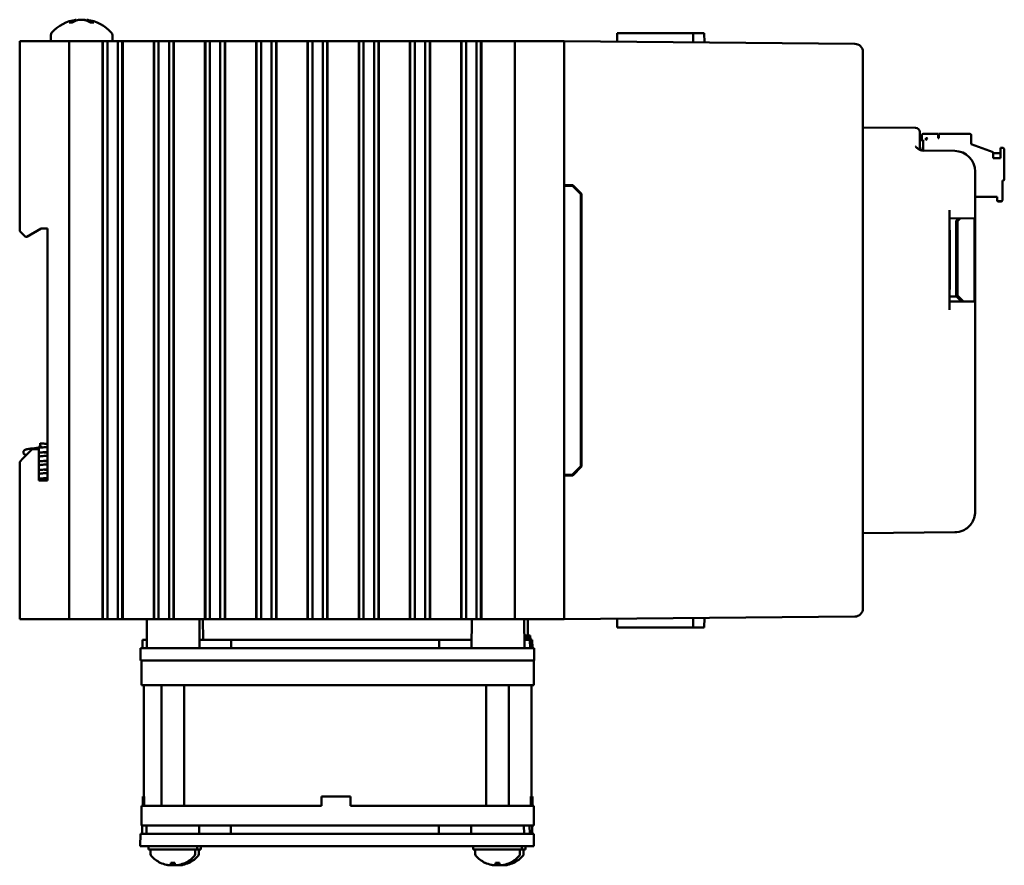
# Model space of a CAD drawing. Header units: inches. Extents: x 1.3 to 23.8, y 0.4 to 18.6.
# Tile 5 of 24: x 1.3 to 7.3, y 6.8 to 12. Entities that reach past the tile are written whole.
import ezdxf

# ---------------------------------------------------------------- set-up
doc = ezdxf.new("R2010")
doc.units = ezdxf.units.IN
doc.header["$LTSCALE"] = 0.8
doc.header["$MEASUREMENT"] = 0
doc.layers.add('Visible (ANSI)', color=7, linetype='Continuous', lineweight=50)

msp = doc.modelspace()

# ---------------------------------------------------------------- linework, layer by layer
at = {"layer": 'Visible (ANSI)'}
for p, q in [((1.6118, 11.952), (1.5937, 11.952)), ((1.6361, 11.9681), (1.6365, 11.9632)), ((1.6997, 11.9681), (1.6992, 11.9625)), ((1.74, 11.952), (1.721, 11.952)), ((4.9138, 11.8872), (4.9133, 11.8344)), ((4.9138, 11.8872), (5.0132, 11.8872)), ((5.1621, 11.8872), (5.0132, 11.8872)), ((5.1621, 11.8872), (5.3741, 11.8872)), ((5.3741, 11.8872), (5.4423, 11.8872)), ((5.3741, 11.8872), (5.3746, 11.8303)), ((5.4423, 11.8872), (5.4428, 11.8297)), ((1.2929, 11.8372), (1.3129, 11.8372)), ((1.2929, 11.8372), (1.2929, 10.6882)), ((1.5729, 11.8372), (1.3129, 11.8372)), ((1.4814, 11.8752), (1.4814, 11.8372)), ((1.5729, 11.8372), (1.5929, 11.8372)), ((1.5929, 8.3372), (1.5929, 11.8372)), ((1.6129, 11.8372), (1.5929, 11.8372)), ((1.6129, 11.8372), (1.7906, 11.8372)), ((1.7948, 11.8372), (1.7906, 11.8372)), ((1.7959, 11.8372), (1.7948, 11.8372)), ((1.7948, 8.3372), (1.7948, 11.8372)), ((1.7971, 11.8372), (1.7959, 11.8372)), ((1.7959, 8.3372), (1.7959, 11.8372)), ((1.8124, 11.8372), (1.7971, 11.8372)), ((1.7971, 8.3372), (1.7971, 11.8372)), ((1.8124, 11.8372), (1.8245, 11.8372)), ((1.8245, 11.8372), (1.8413, 11.8372)), ((1.8245, 11.8372), (1.8245, 8.3372)), ((1.8413, 11.8372), (1.8552, 11.8372)), ((1.8544, 11.8752), (1.8544, 11.8372)), ((1.8568, 11.8372), (1.8552, 11.8372)), ((1.8568, 11.8372), (1.8707, 11.8372)), ((1.8707, 11.8372), (1.8875, 11.8372)), ((1.8875, 11.8372), (1.8996, 11.8372)), ((1.8875, 8.3372), (1.8875, 11.8372)), ((1.9149, 11.8372), (1.8996, 11.8372)), ((1.916, 11.8372), (1.9149, 11.8372)), ((1.9149, 8.3372), (1.9149, 11.8372)), ((1.9172, 11.8372), (1.916, 11.8372)), ((1.916, 8.3372), (1.916, 11.8372)), ((1.9213, 11.8372), (1.9172, 11.8372)), ((1.9172, 8.3372), (1.9172, 11.8372)), ((1.9213, 11.8372), (2.1012, 11.8372)), ((2.1053, 11.8372), (2.1012, 11.8372)), ((2.1065, 11.8372), (2.1053, 11.8372)), ((2.1053, 8.3372), (2.1053, 11.8372)), ((2.1076, 11.8372), (2.1065, 11.8372)), ((2.1065, 8.3372), (2.1065, 11.8372)), ((2.1229, 11.8372), (2.1076, 11.8372)), ((2.1076, 8.3372), (2.1076, 11.8372)), ((2.1229, 11.8372), (2.135, 11.8372)), ((2.135, 11.8372), (2.1518, 11.8372)), ((2.135, 11.8372), (2.135, 8.3372)), ((2.1518, 11.8372), (2.1657, 11.8372)), ((2.1673, 11.8372), (2.1657, 11.8372)), ((2.1673, 11.8372), (2.1812, 11.8372)), ((2.1812, 11.8372), (2.1981, 11.8372)), ((2.1981, 11.8372), (2.2101, 11.8372)), ((2.1981, 8.3372), (2.1981, 11.8372)), ((2.2254, 11.8372), (2.2101, 11.8372)), ((2.2266, 11.8372), (2.2254, 11.8372)), ((2.2254, 8.3372), (2.2254, 11.8372)), ((2.2277, 11.8372), (2.2266, 11.8372)), ((2.2266, 8.3372), (2.2266, 11.8372)), ((2.2319, 11.8372), (2.2277, 11.8372)), ((2.2277, 8.3372), (2.2277, 11.8372)), ((2.2319, 11.8372), (2.4117, 11.8372)), ((2.4159, 11.8372), (2.4117, 11.8372)), ((2.4171, 11.8372), (2.4159, 11.8372)), ((2.4159, 8.3372), (2.4159, 11.8372)), ((2.4182, 11.8372), (2.4171, 11.8372)), ((2.4171, 8.3372), (2.4171, 11.8372)), ((2.4335, 11.8372), (2.4182, 11.8372)), ((2.4182, 8.3372), (2.4182, 11.8372)), ((2.4335, 11.8372), (2.4456, 11.8372)), ((2.4456, 11.8372), (2.4624, 11.8372)), ((2.4456, 11.8372), (2.4456, 8.3372)), ((2.4624, 11.8372), (2.4763, 11.8372)), ((2.4779, 11.8372), (2.4763, 11.8372)), ((2.4779, 11.8372), (2.4918, 11.8372)), ((2.4918, 11.8372), (2.5086, 11.8372)), ((2.5086, 11.8372), (2.5207, 11.8372)), ((2.5086, 8.3372), (2.5086, 11.8372)), ((2.536, 11.8372), (2.5207, 11.8372)), ((2.5371, 11.8372), (2.536, 11.8372)), ((2.536, 8.3372), (2.536, 11.8372)), ((2.5383, 11.8372), (2.5371, 11.8372)), ((2.5371, 8.3372), (2.5371, 11.8372)), ((2.5424, 11.8372), (2.5383, 11.8372)), ((2.5383, 8.3372), (2.5383, 11.8372)), ((2.5424, 11.8372), (2.7223, 11.8372)), ((2.7265, 11.8372), (2.7223, 11.8372)), ((2.7276, 11.8372), (2.7265, 11.8372)), ((2.7265, 8.3372), (2.7265, 11.8372)), ((2.7288, 11.8372), (2.7276, 11.8372)), ((2.7276, 8.3372), (2.7276, 11.8372)), ((2.744, 11.8372), (2.7288, 11.8372)), ((2.7288, 8.3372), (2.7288, 11.8372)), ((2.744, 11.8372), (2.7561, 11.8372)), ((2.7561, 11.8372), (2.773, 11.8372)), ((2.7561, 11.8372), (2.7561, 8.3372)), ((2.773, 11.8372), (2.7868, 11.8372)), ((2.7884, 11.8372), (2.7868, 11.8372)), ((2.7884, 11.8372), (2.8023, 11.8372)), ((2.8023, 11.8372), (2.8192, 11.8372)), ((2.8192, 11.8372), (2.8312, 11.8372)), ((2.8192, 8.3372), (2.8192, 11.8372)), ((2.8465, 11.8372), (2.8312, 11.8372)), ((2.8477, 11.8372), (2.8465, 11.8372)), ((2.8465, 8.3372), (2.8465, 11.8372)), ((2.8488, 11.8372), (2.8477, 11.8372)), ((2.8477, 8.3372), (2.8477, 11.8372)), ((2.853, 11.8372), (2.8488, 11.8372)), ((2.8488, 8.3372), (2.8488, 11.8372)), ((2.853, 11.8372), (3.0329, 11.8372)), ((3.037, 11.8372), (3.0329, 11.8372)), ((3.0382, 11.8372), (3.037, 11.8372)), ((3.037, 8.3372), (3.037, 11.8372)), ((3.0393, 11.8372), (3.0382, 11.8372)), ((3.0382, 8.3372), (3.0382, 11.8372)), ((3.0546, 11.8372), (3.0393, 11.8372)), ((3.0393, 8.3372), (3.0393, 11.8372)), ((3.0546, 11.8372), (3.0667, 11.8372)), ((3.0667, 11.8372), (3.0835, 11.8372)), ((3.0667, 11.8372), (3.0667, 8.3372)), ((3.0835, 11.8372), (3.0974, 11.8372)), ((3.099, 11.8372), (3.0974, 11.8372)), ((3.099, 11.8372), (3.1129, 11.8372)), ((3.1129, 11.8372), (3.1297, 11.8372)), ((3.1297, 11.8372), (3.1418, 11.8372)), ((3.1297, 8.3372), (3.1297, 11.8372)), ((3.1571, 11.8372), (3.1418, 11.8372)), ((3.1582, 11.8372), (3.1571, 11.8372)), ((3.1571, 8.3372), (3.1571, 11.8372)), ((3.1594, 11.8372), (3.1582, 11.8372)), ((3.1582, 8.3372), (3.1582, 11.8372)), ((3.1635, 11.8372), (3.1594, 11.8372)), ((3.1594, 8.3372), (3.1594, 11.8372)), ((3.1635, 11.8372), (3.3434, 11.8372)), ((3.3476, 11.8372), (3.3434, 11.8372)), ((3.3487, 11.8372), (3.3476, 11.8372)), ((3.3476, 8.3372), (3.3476, 11.8372)), ((3.3499, 11.8372), (3.3487, 11.8372)), ((3.3487, 8.3372), (3.3487, 11.8372)), ((3.3652, 11.8372), (3.3499, 11.8372)), ((3.3499, 8.3372), (3.3499, 11.8372)), ((3.3652, 11.8372), (3.3772, 11.8372)), ((3.3772, 11.8372), (3.3941, 11.8372)), ((3.3772, 11.8372), (3.3772, 8.3372)), ((3.3941, 11.8372), (3.4079, 11.8372)), ((3.4096, 11.8372), (3.4079, 11.8372)), ((3.4096, 11.8372), (3.4234, 11.8372)), ((3.4234, 11.8372), (3.4403, 11.8372)), ((3.4403, 11.8372), (3.4523, 11.8372)), ((3.4403, 8.3372), (3.4403, 11.8372)), ((3.4676, 11.8372), (3.4523, 11.8372)), ((3.4688, 11.8372), (3.4676, 11.8372)), ((3.4676, 8.3372), (3.4676, 11.8372)), ((3.4699, 11.8372), (3.4688, 11.8372)), ((3.4688, 8.3372), (3.4688, 11.8372)), ((3.4741, 11.8372), (3.4699, 11.8372)), ((3.4699, 8.3372), (3.4699, 11.8372)), ((3.4741, 11.8372), (3.654, 11.8372)), ((3.6581, 11.8372), (3.654, 11.8372)), ((3.6593, 11.8372), (3.6581, 11.8372)), ((3.6581, 8.3372), (3.6581, 11.8372)), ((3.6604, 11.8372), (3.6593, 11.8372)), ((3.6593, 8.3372), (3.6593, 11.8372)), ((3.6757, 11.8372), (3.6604, 11.8372)), ((3.6604, 8.3372), (3.6604, 11.8372)), ((3.6757, 11.8372), (3.6878, 11.8372)), ((3.6878, 11.8372), (3.7046, 11.8372)), ((3.6878, 11.8372), (3.6878, 8.3372)), ((3.7046, 11.8372), (3.7185, 11.8372)), ((3.7201, 11.8372), (3.7185, 11.8372)), ((3.7201, 11.8372), (3.734, 11.8372)), ((3.734, 11.8372), (3.7508, 11.8372)), ((3.7508, 11.8372), (3.7629, 11.8372)), ((3.7508, 8.3372), (3.7508, 11.8372)), ((3.7782, 11.8372), (3.7629, 11.8372)), ((3.7793, 11.8372), (3.7782, 11.8372)), ((3.7782, 8.3372), (3.7782, 11.8372)), ((3.7805, 11.8372), (3.7793, 11.8372)), ((3.7793, 8.3372), (3.7793, 11.8372)), ((3.7846, 11.8372), (3.7805, 11.8372)), ((3.7805, 8.3372), (3.7805, 11.8372)), ((3.7846, 11.8372), (3.9645, 11.8372)), ((3.9687, 11.8372), (3.9645, 11.8372)), ((3.9698, 11.8372), (3.9687, 11.8372)), ((3.9687, 8.3372), (3.9687, 11.8372)), ((3.971, 11.8372), (3.9698, 11.8372)), ((3.9698, 8.3372), (3.9698, 11.8372)), ((3.9863, 11.8372), (3.971, 11.8372)), ((3.971, 8.3372), (3.971, 11.8372)), ((3.9863, 11.8372), (3.9983, 11.8372)), ((3.9983, 11.8372), (4.0152, 11.8372)), ((3.9983, 11.8372), (3.9983, 8.3372)), ((4.0152, 11.8372), (4.0291, 11.8372)), ((4.0307, 11.8372), (4.0291, 11.8372)), ((4.0307, 11.8372), (4.0445, 11.8372)), ((4.0445, 11.8372), (4.0614, 11.8372)), ((4.0614, 8.3372), (4.0614, 11.8372)), ((4.0614, 11.8372), (4.0735, 11.8372)), ((4.0887, 11.8372), (4.0735, 11.8372)), ((4.0899, 11.8372), (4.0887, 11.8372)), ((4.0887, 8.3372), (4.0887, 11.8372)), ((4.091, 11.8372), (4.0899, 11.8372)), ((4.0899, 8.3372), (4.0899, 11.8372)), ((4.0952, 11.8372), (4.091, 11.8372)), ((4.091, 8.3372), (4.091, 11.8372)), ((4.0952, 11.8372), (4.2179, 11.8372)), ((4.2929, 11.8372), (4.2179, 11.8372)), ((4.2929, 11.8372), (4.3129, 11.8372)), ((4.2929, 11.8372), (4.2929, 8.3372)), ((4.5729, 11.8372), (4.3129, 11.8372)), ((4.5729, 11.8372), (4.5929, 11.8372)), ((6.3544, 11.8218), (4.5929, 11.8372)), ((4.5929, 8.3372), (4.5929, 11.8372)), ((6.4039, 11.7718), (6.4039, 11.7714)), ((6.4039, 8.403), (6.4039, 11.7714)), ((6.7231, 11.3129), (6.4039, 11.3157)), ((6.7479, 11.2879), (6.7479, 11.2629)), ((6.7479, 11.1998), (6.7479, 11.2629)), ((6.7479, 11.2382), (6.7683, 11.2382)), ((6.7605, 11.2658), (6.7605, 11.2382)), ((6.7683, 11.1752), (6.7683, 11.2382)), ((6.8589, 11.2776), (6.7723, 11.2776)), ((6.7841, 11.25), (6.7959, 11.25)), ((6.7841, 11.2382), (6.7959, 11.25)), ((6.7841, 11.2382), (6.7841, 11.25)), ((6.7841, 11.25), (6.7958, 11.25)), ((6.7958, 11.2499), (6.7841, 11.2499)), ((6.7841, 11.2498), (6.7957, 11.2498)), ((6.7957, 11.2498), (6.7841, 11.2498)), ((6.7841, 11.2497), (6.7956, 11.2497)), ((6.7841, 11.2496), (6.7955, 11.2496)), ((6.7955, 11.2496), (6.7841, 11.2496)), ((6.7955, 11.2496), (6.7841, 11.2496)), ((6.7841, 11.2496), (6.7955, 11.2496)), ((6.7954, 11.2495), (6.7841, 11.2495)), ((6.7841, 11.2494), (6.7953, 11.2494)), ((6.7953, 11.2494), (6.7841, 11.2494)), ((6.7841, 11.2493), (6.7952, 11.2493)), ((6.7951, 11.2493), (6.7841, 11.2493)), ((6.7841, 11.2492), (6.7951, 11.2492)), ((6.8589, 11.25), (6.8589, 11.2776)), ((6.8628, 11.25), (6.8589, 11.25)), ((7.0518, 11.2776), (6.8628, 11.2776)), ((6.8628, 11.2776), (6.8628, 11.25)), ((7.0597, 11.2146), (7.0597, 11.2697)), ((6.96, 11.1732), (6.7662, 11.1749)), ((7.0597, 11.2146), (7.1935, 11.1659)), ((7.1935, 11.1295), (7.1935, 11.1659)), ((7.2368, 11.1594), (7.1935, 11.1594)), ((7.2526, 11.191), (7.2368, 11.191)), ((7.2368, 11.191), (7.2368, 11.1295)), ((7.2605, 11.002), (7.2605, 11.1831)), ((7.2368, 11.1295), (7.1935, 11.1295)), ((7.0839, 10.8152), (7.0839, 11.0482)), ((7.2486, 10.876), (7.2486, 10.9941)), ((7.2486, 10.9941), (7.2526, 10.9941)), ((7.2486, 10.9937), (7.2526, 10.9937)), ((7.2526, 10.9937), (7.2486, 10.9937)), ((7.2526, 10.9933), (7.2486, 10.9933)), ((7.2605, 11.002), (7.2605, 11.0016)), ((7.2605, 11.0016), (7.2605, 11.0012)), ((4.5929, 10.9672), (4.645, 10.9667)), ((4.5929, 10.9622), (4.6429, 10.9617)), ((4.6429, 10.9617), (4.6929, 10.9113)), ((4.645, 10.9667), (4.6979, 10.9133)), ((4.6929, 9.263), (4.6929, 10.9113)), ((4.6979, 10.9133), (4.6979, 9.261)), ((7.0839, 10.8957), (7.2171, 10.8957)), ((7.0839, 10.8953), (7.2171, 10.8953)), ((7.2171, 10.8953), (7.0839, 10.8953)), ((7.2171, 10.8949), (7.0839, 10.8949)), ((7.2171, 10.8957), (7.2171, 10.876)), ((7.2171, 10.876), (7.2171, 10.8756)), ((7.2171, 10.8756), (7.2171, 10.8752)), ((7.225, 10.8681), (7.2408, 10.8681)), ((7.225, 10.8677), (7.2408, 10.8677)), ((7.2408, 10.8677), (7.225, 10.8677)), ((7.2408, 10.8673), (7.225, 10.8673)), ((7.2486, 10.876), (7.2486, 10.8756)), ((7.2486, 10.8756), (7.2486, 10.8752)), ((6.9289, 10.2116), (6.9289, 10.8139)), ((7.0839, 10.8152), (7.0839, 10.7652)), ((6.9289, 10.7639), (7.0839, 10.7652)), ((6.9692, 10.7501), (6.9835, 10.7643)), ((6.9692, 10.7501), (6.9835, 10.7643)), ((6.9692, 10.3467), (6.9692, 10.7501)), ((6.9938, 10.7644), (6.9765, 10.7471)), ((6.9765, 10.7471), (6.9765, 10.2967)), ((7.0788, 10.7652), (7.0788, 10.2603)), ((7.0839, 10.7652), (7.0839, 10.2602)), ((1.3129, 10.6682), (1.2929, 10.6882)), ((1.3363, 10.6532), (1.4229, 10.7032)), ((1.4229, 10.7032), (1.4609, 10.7032)), ((1.4609, 10.7032), (1.4609, 9.1762)), ((6.9289, 10.6927), (6.9297, 10.6927)), ((6.9297, 10.6365), (6.9297, 10.6927)), ((1.3129, 10.6682), (1.3279, 10.6532)), ((1.3279, 10.6532), (1.3363, 10.6532)), ((6.9297, 10.514), (6.9297, 10.6365)), ((6.9289, 10.514), (6.9297, 10.514)), ((6.9289, 10.514), (6.9297, 10.514)), ((6.9297, 10.5128), (6.9289, 10.5128)), ((6.9297, 10.514), (6.9297, 10.514)), ((6.9297, 10.514), (6.9297, 10.5128)), ((6.9297, 10.3892), (6.9297, 10.5128)), ((6.9297, 10.3329), (6.9297, 10.3892)), ((6.9289, 10.3329), (6.9297, 10.3329)), ((6.9297, 10.3329), (6.9297, 10.3329)), ((6.9765, 10.3467), (6.9692, 10.3467)), ((6.9765, 10.3467), (6.9692, 10.3467)), ((6.9692, 10.329), (6.9692, 10.3467)), ((6.9692, 10.329), (6.9692, 10.3113)), ((6.9714, 10.2916), (6.9289, 10.2916)), ((6.9692, 10.3113), (6.9692, 10.2916)), ((7.002, 10.2609), (6.9714, 10.2916)), ((6.9765, 10.2967), (7.0124, 10.2608)), ((6.9765, 10.2967), (7.0124, 10.2608)), ((6.9765, 10.2967), (6.9765, 10.2967)), ((7.0839, 10.2602), (6.9289, 10.2616)), ((7.0839, 10.2602), (7.0839, 10.2102)), ((7.0839, 8.9885), (7.0839, 10.2102)), ((1.4129, 9.3872), (1.4229, 9.3872)), ((1.4129, 9.3872), (1.4129, 9.3772)), ((1.4129, 9.3772), (1.4229, 9.3772)), ((1.4179, 9.3872), (1.4179, 9.4022)), ((1.4179, 9.3759), (1.4179, 9.3772)), ((1.4229, 9.3872), (1.4229, 9.3772)), ((1.2929, 9.2902), (1.3129, 9.3102)), ((1.3689, 9.3662), (1.3129, 9.3102)), ((1.4089, 9.3662), (1.3689, 9.3662)), ((1.4089, 9.1762), (1.4089, 9.3662)), ((1.2929, 9.2902), (1.2929, 8.3372)), ((4.6929, 9.263), (4.6429, 9.2126)), ((4.6979, 9.261), (4.645, 9.2076)), ((4.5929, 9.2122), (4.6429, 9.2126)), ((4.645, 9.2076), (4.5929, 9.2072)), ((1.4609, 9.1762), (1.4089, 9.1762)), ((6.4039, 8.8587), (6.96, 8.8635)), ((6.4039, 8.403), (6.4039, 8.4025)), ((1.3129, 8.3372), (1.2929, 8.3372)), ((1.5729, 8.3372), (1.3129, 8.3372)), ((1.5929, 8.3372), (1.5729, 8.3372)), ((1.5929, 8.3372), (1.6129, 8.3372)), ((1.7906, 8.3372), (1.6129, 8.3372)), ((1.7906, 8.3372), (1.7948, 8.3372)), ((1.7959, 8.3372), (1.7948, 8.3372)), ((1.7971, 8.3372), (1.7959, 8.3372)), ((1.8124, 8.3372), (1.7971, 8.3372)), ((1.8245, 8.3372), (1.8124, 8.3372)), ((1.8413, 8.3372), (1.8245, 8.3372)), ((1.8552, 8.3372), (1.8413, 8.3372)), ((1.8552, 8.3372), (1.8568, 8.3372)), ((1.8707, 8.3372), (1.8568, 8.3372)), ((1.8875, 8.3372), (1.8707, 8.3372)), ((1.8996, 8.3372), (1.8875, 8.3372)), ((1.9149, 8.3372), (1.8996, 8.3372)), ((1.916, 8.3372), (1.9149, 8.3372)), ((1.9172, 8.3372), (1.916, 8.3372)), ((1.9172, 8.3372), (1.9213, 8.3372)), ((2.1012, 8.3372), (1.9213, 8.3372)), ((2.0644, 8.3372), (2.0629, 8.1622)), ((2.1012, 8.3372), (2.1053, 8.3372)), ((2.1065, 8.3372), (2.1053, 8.3372)), ((2.1076, 8.3372), (2.1065, 8.3372)), ((2.1229, 8.3372), (2.1076, 8.3372)), ((2.135, 8.3372), (2.1229, 8.3372)), ((2.1518, 8.3372), (2.135, 8.3372)), ((2.1657, 8.3372), (2.1518, 8.3372)), ((2.1657, 8.3372), (2.1673, 8.3372)), ((2.1812, 8.3372), (2.1673, 8.3372)), ((2.1981, 8.3372), (2.1812, 8.3372)), ((2.2101, 8.3372), (2.1981, 8.3372)), ((2.2254, 8.3372), (2.2101, 8.3372)), ((2.2266, 8.3372), (2.2254, 8.3372)), ((2.2277, 8.3372), (2.2266, 8.3372)), ((2.2277, 8.3372), (2.2319, 8.3372)), ((2.4117, 8.3372), (2.2319, 8.3372)), ((2.3817, 8.3372), (2.3832, 8.1622)), ((2.4036, 8.3372), (2.4047, 8.2122)), ((2.4117, 8.3372), (2.4159, 8.3372)), ((2.4171, 8.3372), (2.4159, 8.3372)), ((2.4182, 8.3372), (2.4171, 8.3372)), ((2.4335, 8.3372), (2.4182, 8.3372)), ((2.4456, 8.3372), (2.4335, 8.3372)), ((2.4624, 8.3372), (2.4456, 8.3372)), ((2.4763, 8.3372), (2.4624, 8.3372)), ((2.4763, 8.3372), (2.4779, 8.3372)), ((2.4918, 8.3372), (2.4779, 8.3372)), ((2.5086, 8.3372), (2.4918, 8.3372)), ((2.5207, 8.3372), (2.5086, 8.3372)), ((2.536, 8.3372), (2.5207, 8.3372)), ((2.5371, 8.3372), (2.536, 8.3372)), ((2.5383, 8.3372), (2.5371, 8.3372)), ((2.5383, 8.3372), (2.5424, 8.3372)), ((2.7223, 8.3372), (2.5424, 8.3372)), ((2.7223, 8.3372), (2.7265, 8.3372)), ((2.7276, 8.3372), (2.7265, 8.3372)), ((2.7288, 8.3372), (2.7276, 8.3372)), ((2.744, 8.3372), (2.7288, 8.3372)), ((2.7561, 8.3372), (2.744, 8.3372)), ((2.773, 8.3372), (2.7561, 8.3372)), ((2.7868, 8.3372), (2.773, 8.3372)), ((2.7868, 8.3372), (2.7884, 8.3372)), ((2.8023, 8.3372), (2.7884, 8.3372)), ((2.8192, 8.3372), (2.8023, 8.3372)), ((2.8312, 8.3372), (2.8192, 8.3372)), ((2.8465, 8.3372), (2.8312, 8.3372)), ((2.8477, 8.3372), (2.8465, 8.3372)), ((2.8488, 8.3372), (2.8477, 8.3372)), ((2.8488, 8.3372), (2.853, 8.3372)), ((3.0329, 8.3372), (2.853, 8.3372)), ((3.0329, 8.3372), (3.037, 8.3372)), ((3.0382, 8.3372), (3.037, 8.3372)), ((3.0393, 8.3372), (3.0382, 8.3372)), ((3.0546, 8.3372), (3.0393, 8.3372)), ((3.0667, 8.3372), (3.0546, 8.3372)), ((3.0835, 8.3372), (3.0667, 8.3372)), ((3.0974, 8.3372), (3.0835, 8.3372)), ((3.0974, 8.3372), (3.099, 8.3372)), ((3.1129, 8.3372), (3.099, 8.3372)), ((3.1297, 8.3372), (3.1129, 8.3372)), ((3.1418, 8.3372), (3.1297, 8.3372)), ((3.1571, 8.3372), (3.1418, 8.3372)), ((3.1582, 8.3372), (3.1571, 8.3372)), ((3.1594, 8.3372), (3.1582, 8.3372)), ((3.1594, 8.3372), (3.1635, 8.3372)), ((3.3434, 8.3372), (3.1635, 8.3372)), ((3.3434, 8.3372), (3.3476, 8.3372)), ((3.3487, 8.3372), (3.3476, 8.3372)), ((3.3499, 8.3372), (3.3487, 8.3372)), ((3.3652, 8.3372), (3.3499, 8.3372)), ((3.3772, 8.3372), (3.3652, 8.3372)), ((3.3941, 8.3372), (3.3772, 8.3372)), ((3.4079, 8.3372), (3.3941, 8.3372)), ((3.4079, 8.3372), (3.4096, 8.3372)), ((3.4234, 8.3372), (3.4096, 8.3372)), ((3.4403, 8.3372), (3.4234, 8.3372)), ((3.4523, 8.3372), (3.4403, 8.3372)), ((3.4676, 8.3372), (3.4523, 8.3372)), ((3.4688, 8.3372), (3.4676, 8.3372)), ((3.4699, 8.3372), (3.4688, 8.3372)), ((3.4699, 8.3372), (3.4741, 8.3372)), ((3.654, 8.3372), (3.4741, 8.3372)), ((3.654, 8.3372), (3.6581, 8.3372)), ((3.6593, 8.3372), (3.6581, 8.3372)), ((3.6604, 8.3372), (3.6593, 8.3372)), ((3.6757, 8.3372), (3.6604, 8.3372)), ((3.6878, 8.3372), (3.6757, 8.3372)), ((3.7046, 8.3372), (3.6878, 8.3372)), ((3.7185, 8.3372), (3.7046, 8.3372)), ((3.7185, 8.3372), (3.7201, 8.3372)), ((3.734, 8.3372), (3.7201, 8.3372)), ((3.7508, 8.3372), (3.734, 8.3372)), ((3.7629, 8.3372), (3.7508, 8.3372)), ((3.7782, 8.3372), (3.7629, 8.3372)), ((3.7793, 8.3372), (3.7782, 8.3372)), ((3.7805, 8.3372), (3.7793, 8.3372)), ((3.7805, 8.3372), (3.7846, 8.3372)), ((3.9645, 8.3372), (3.7846, 8.3372)), ((3.9645, 8.3372), (3.9687, 8.3372)), ((3.9698, 8.3372), (3.9687, 8.3372)), ((3.971, 8.3372), (3.9698, 8.3372)), ((3.9863, 8.3372), (3.971, 8.3372)), ((3.9983, 8.3372), (3.9863, 8.3372)), ((4.0152, 8.3372), (3.9983, 8.3372)), ((4.0291, 8.3372), (4.0152, 8.3372)), ((4.0291, 8.3372), (4.0307, 8.3372)), ((4.0445, 8.3372), (4.0307, 8.3372)), ((4.0328, 8.3372), (4.0313, 8.1622)), ((4.0614, 8.3372), (4.0445, 8.3372)), ((4.0735, 8.3372), (4.0614, 8.3372)), ((4.0887, 8.3372), (4.0735, 8.3372)), ((4.0899, 8.3372), (4.0887, 8.3372)), ((4.091, 8.3372), (4.0899, 8.3372)), ((4.091, 8.3372), (4.0952, 8.3372)), ((4.1663, 8.3372), (4.0952, 8.3372)), ((4.1663, 8.3372), (4.2166, 8.3372)), ((4.2179, 8.3372), (4.2166, 8.3372)), ((4.2179, 8.3372), (4.2929, 8.3372)), ((4.3129, 8.3372), (4.2929, 8.3372)), ((4.5729, 8.3372), (4.3129, 8.3372)), ((4.3501, 8.3372), (4.3516, 8.1622)), ((4.372, 8.3372), (4.3729, 8.2372)), ((4.5929, 8.3372), (4.5729, 8.3372)), ((4.5929, 8.3372), (6.3544, 8.3525)), ((4.9138, 8.2872), (4.9133, 8.3399)), ((5.3741, 8.2872), (5.3746, 8.344)), ((5.4423, 8.2872), (5.4428, 8.3446)), ((4.3535, 8.2372), (4.3509, 8.2372)), ((4.362, 8.2372), (4.3535, 8.2372)), ((4.3535, 8.2122), (4.3535, 8.2372)), ((4.3619, 8.2122), (4.362, 8.2372)), ((4.3731, 8.2372), (4.362, 8.2372)), ((4.384, 8.2372), (4.3731, 8.2372)), ((4.3732, 8.2122), (4.3731, 8.2372)), ((4.3842, 8.2372), (4.384, 8.2372)), ((4.3842, 8.2122), (4.384, 8.2372)), ((4.3845, 8.2372), (4.3842, 8.2372)), ((4.3844, 8.2122), (4.3842, 8.2372)), ((4.385, 8.2372), (4.3845, 8.2372)), ((4.3847, 8.2122), (4.3845, 8.2372)), ((4.3852, 8.2122), (4.385, 8.2372)), ((4.3851, 8.2372), (4.385, 8.2372)), ((4.3856, 8.2372), (4.3851, 8.2372)), ((4.3854, 8.2122), (4.3851, 8.2372)), ((4.3859, 8.2372), (4.3856, 8.2372)), ((4.3858, 8.2122), (4.3856, 8.2372)), ((4.3862, 8.2122), (4.3859, 8.2372)), ((4.3859, 8.2372), (4.3859, 8.2372)), ((4.3861, 8.2122), (4.3859, 8.2372)), ((4.3864, 8.2372), (4.3859, 8.2372)), ((4.3865, 8.2372), (4.3864, 8.2372)), ((4.3866, 8.2122), (4.3864, 8.2372)), ((4.3867, 8.2122), (4.3865, 8.2372)), ((4.3869, 8.2372), (4.3865, 8.2372)), ((4.387, 8.2372), (4.3869, 8.2372)), ((4.3871, 8.2122), (4.3869, 8.2372)), ((4.3872, 8.2122), (4.387, 8.2372)), ((4.3874, 8.2372), (4.387, 8.2372)), ((4.3877, 8.2372), (4.3874, 8.2372)), ((4.3877, 8.2122), (4.3874, 8.2372)), ((4.3879, 8.2122), (4.3877, 8.2372)), ((4.9138, 8.2872), (5.0132, 8.2872)), ((5.1621, 8.2872), (5.0132, 8.2872)), ((5.1621, 8.2872), (5.3741, 8.2872)), ((5.3741, 8.2872), (5.4423, 8.2872)), ((2.0363, 8.1622), (2.0367, 8.2122)), ((2.0633, 8.2122), (2.0367, 8.2122)), ((2.5743, 8.2122), (2.3828, 8.2122)), ((2.5741, 8.1622), (2.5743, 8.2122)), ((3.836, 8.2122), (2.5743, 8.2122)), ((4.0317, 8.2122), (3.836, 8.2122)), ((3.8362, 8.1622), (3.836, 8.2122)), ((4.3857, 8.2122), (4.3512, 8.2122)), ((4.3997, 8.2122), (4.3857, 8.2122)), ((4.3861, 8.1622), (4.3857, 8.2122)), ((4.4002, 8.1622), (4.3997, 8.2122)), ((2.0254, 8.0872), (2.0261, 8.1622)), ((2.0261, 8.1622), (2.1497, 8.1622)), ((2.1497, 8.1622), (4.2605, 8.1622)), ((4.2605, 8.1622), (4.3868, 8.1622)), ((4.3868, 8.1622), (4.4103, 8.1622)), ((4.4103, 8.1622), (4.4103, 8.1622)), ((4.411, 8.0872), (4.4103, 8.1622)), ((2.0317, 8.0872), (2.0254, 8.0872)), ((2.0313, 7.9372), (2.0313, 8.0872)), ((2.0317, 8.0872), (2.1305, 8.0872)), ((4.0678, 8.0872), (2.1305, 8.0872)), ((4.0678, 8.0872), (4.2611, 8.0872)), ((4.2732, 8.0872), (4.2611, 8.0872)), ((4.2904, 8.0872), (4.2732, 8.0872)), ((4.2904, 8.0872), (4.3912, 8.0872)), ((4.403, 8.0872), (4.3912, 8.0872)), ((4.403, 8.0872), (4.411, 8.0872)), ((4.4091, 7.9372), (4.4091, 8.0872)), ((4.411, 8.0872), (4.411, 8.0872)), ((2.1305, 7.9372), (2.0313, 7.9372)), ((2.0452, 7.2632), (2.0452, 7.9372)), ((2.1305, 7.9372), (4.2904, 7.9372)), ((2.1521, 7.2072), (2.1521, 7.9372)), ((2.2901, 7.2072), (2.2901, 7.9372)), ((4.1204, 7.2072), (4.1204, 7.9372)), ((4.2584, 7.2072), (4.2584, 7.9372)), ((4.3912, 7.9372), (4.2904, 7.9372)), ((4.3912, 7.9372), (4.4091, 7.9372)), ((4.3952, 7.2632), (4.3952, 7.9372)), ((4.4091, 7.9372), (4.4091, 7.9372)), ((2.0478, 7.2632), (2.0395, 7.2632)), ((2.0395, 7.2072), (2.0395, 7.2632)), ((2.0478, 7.2632), (2.0478, 7.2072)), ((3.1225, 7.2072), (3.1225, 7.2632)), ((3.2984, 7.2632), (3.1225, 7.2632)), ((3.2985, 7.2632), (3.2984, 7.2632)), ((3.2984, 7.2072), (3.2984, 7.2632)), ((3.2985, 7.2632), (3.2985, 7.2072)), ((4.3995, 7.2632), (4.3912, 7.2632)), ((4.3912, 7.2072), (4.3912, 7.2632)), ((4.3995, 7.2072), (4.3995, 7.2632)), ((4.4009, 7.2632), (4.3995, 7.2632)), ((4.4009, 7.2072), (4.4009, 7.2632)), ((2.0313, 7.0872), (2.0313, 7.2072)), ((2.0313, 7.2072), (2.1305, 7.2072)), ((3.1225, 7.2072), (2.1305, 7.2072)), ((4.2904, 7.2072), (3.2984, 7.2072)), ((4.2904, 7.2072), (4.3912, 7.2072)), ((4.3995, 7.2072), (4.3912, 7.2072)), ((4.4091, 7.2072), (4.4009, 7.2072)), ((4.4091, 7.0872), (4.4091, 7.2072)), ((4.4091, 7.2072), (4.4091, 7.2072)), ((2.1305, 7.0872), (2.0313, 7.0872)), ((2.0343, 7.0372), (2.0348, 7.0872)), ((2.0613, 7.0872), (2.0609, 7.0372)), ((4.2904, 7.0872), (2.1305, 7.0872)), ((2.3808, 7.0872), (2.3812, 7.0372)), ((2.5721, 7.0372), (2.5722, 7.0872)), ((3.8341, 7.0372), (3.8339, 7.0872)), ((4.0297, 7.0872), (4.0293, 7.0372)), ((4.3912, 7.0872), (4.2904, 7.0872)), ((4.3492, 7.0872), (4.3496, 7.0372)), ((4.3842, 7.0372), (4.3837, 7.0872)), ((4.4091, 7.0872), (4.3912, 7.0872)), ((4.3985, 7.0372), (4.3981, 7.0872)), ((4.4091, 7.0872), (4.4091, 7.0872)), ((2.0234, 6.9622), (2.0241, 7.0372)), ((2.0241, 7.0372), (2.1476, 7.0372)), ((2.1476, 7.0372), (4.2584, 7.0372)), ((4.2584, 7.0372), (4.3848, 7.0372)), ((4.3848, 7.0372), (4.4088, 7.0372)), ((4.4088, 7.0372), (4.4088, 7.0372)), ((4.4095, 6.9622), (4.4088, 7.0372)), ((2.147, 6.9622), (2.0234, 6.9622)), ((2.0736, 6.9622), (2.0736, 6.9412)), ((2.3686, 6.9412), (2.0736, 6.9412)), ((2.0861, 6.9131), (2.0861, 6.9412)), ((2.147, 6.9622), (4.259, 6.9622)), ((2.3561, 6.9131), (2.3561, 6.9412)), ((2.3686, 6.9622), (2.3686, 6.9412)), ((2.3909, 6.9412), (2.3686, 6.9412)), ((2.3784, 6.9131), (2.3784, 6.9412)), ((2.3909, 6.9622), (2.3909, 6.9412)), ((4.0419, 6.9622), (4.0419, 6.9412)), ((4.3369, 6.9412), (4.0419, 6.9412)), ((4.0544, 6.9131), (4.0544, 6.9412)), ((4.3855, 6.9622), (4.259, 6.9622)), ((4.3244, 6.9131), (4.3244, 6.9412)), ((4.3369, 6.9622), (4.3369, 6.9412)), ((4.3593, 6.9412), (4.3369, 6.9412)), ((4.3468, 6.9131), (4.3468, 6.9412)), ((4.3593, 6.9622), (4.3593, 6.9412)), ((4.3855, 6.9622), (4.4095, 6.9622)), ((4.4095, 6.9622), (4.4095, 6.9622)), ((2.2089, 6.8613), (2.2332, 6.8613)), ((2.21, 6.8483), (2.2112, 6.8613)), ((2.2321, 6.8483), (2.2309, 6.8613)), ((4.1772, 6.8613), (4.2016, 6.8613)), ((4.1784, 6.8483), (4.1795, 6.8613)), ((4.2005, 6.8483), (4.1993, 6.8613))]:
    msp.add_line(p, q, dxfattribs=at)
for centre, radius, start, end in [((1.6679, 11.7277), 0.2424, 97.54366, 138.45912), ((1.6679, 11.7277), 0.2424, 41.54088, 82.45634), ((1.5014, 11.8752), 0.02, 138.45912, 180), ((1.8344, 11.8752), 0.02, 0, 41.54088), ((6.3539, 11.7718), 0.05, 0, 89.5), ((6.7229, 11.2879), 0.025, 0, 89.5), ((6.7729, 11.1998), 0.025, 180, 269.5), ((6.9589, 11.0482), 0.125, 0, 89.5), ((6.9589, 8.9885), 0.125, 323.62792, 0), ((6.3539, 8.4025), 0.05, 270.5, 0), ((2.1011, 6.9131), 0.015, 180, 221.61161), ((2.2211, 7.0197), 0.1755, 221.61161, 244.02624), ((2.2211, 7.0197), 0.1755, 295.97376, 318.38839), ((2.2434, 7.0197), 0.1755, 295.97376, 318.38839), ((2.3411, 6.9131), 0.015, 318.38839, 0), ((2.3634, 6.9131), 0.015, 318.38839, 0), ((4.0694, 6.9131), 0.015, 180, 221.61161), ((4.1894, 7.0197), 0.1755, 221.61161, 244.02624), ((4.1894, 7.0197), 0.1755, 295.97376, 318.38839), ((4.2118, 7.0197), 0.1755, 295.97376, 318.38839), ((4.3094, 6.9131), 0.015, 318.38839, 0), ((4.3318, 6.9131), 0.015, 318.38839, 0), ((2.1466, 6.8669), 0.0056, 244.02624, 266.96876), ((2.2955, 6.8669), 0.0056, 273.03124, 295.97376), ((2.3178, 6.8669), 0.0056, 273.03124, 295.97376), ((4.115, 6.8669), 0.0056, 244.02624, 266.96876), ((4.2638, 6.8669), 0.0056, 273.03124, 295.97376), ((4.2862, 6.8669), 0.0056, 273.03124, 295.97376)]:
    msp.add_arc(centre, radius, start, end, dxfattribs=at)
for centre, major_axis, ratio, start_param, end_param in [((1.6743, 11.7285), (-0.0317, 0.2402), 0.74634, 0.095241, 0.294141), ((1.661, 11.7285), (0.0291, 0.2405), 0.689166, 0.276812, 0.475712), ((1.6751, 11.7285), (-0.0281, 0.2406), 0.659834, 5.813878, 6.012778), ((1.6748, 11.7285), (-0.0291, 0.2405), 0.689166, 5.963289, 6.006373), ((1.6613, 11.7285), (0.0304, 0.2403), 0.719342, 5.981502, 6.180402), ((6.7723, 11.2658), (-0.0118, 0), 1, 4.712389, 6.283185), ((7.0518, 11.2697), (0.00787, 0), 1, 0, 1.570796), ((7.2526, 11.1831), (0.00787, 0), 1, 0, 1.570796), ((7.2526, 11.002), (0.00787, 0), 1, 4.712389, 6.283185), ((7.2526, 11.0016), (0.00787, 0), 1, 4.712389, 6.283185), ((7.2526, 11.0016), (0.00787, 0), 1, 4.712389, 6.283185), ((7.2526, 11.0012), (0.00787, 0), 1, 4.712389, 6.283185), ((7.225, 10.876), (-0.00787, 0), 1, 0, 1.570796), ((7.225, 10.8756), (-0.00787, 0), 1, 0, 1.570796), ((7.225, 10.8756), (-0.00787, 0), 1, 0, 1.570796), ((7.225, 10.8752), (-0.00787, 0), 1, 0, 1.570796), ((7.2408, 10.876), (0.00787, 0), 1, 4.712389, 6.283185), ((7.2408, 10.8756), (0.00787, 0), 1, 4.712389, 6.283185), ((7.2408, 10.8756), (0.00787, 0), 1, 4.712389, 6.283185), ((7.2408, 10.8752), (0.00787, 0), 1, 4.712389, 6.283185), ((2.2207, 7.0191), (-0.1419, 0.103), 0.994184, 1.750128, 1.978889), ((2.2273, 7.0191), (-0.0153, -0.1747), 0.063267, 5.837382, 6.066143), ((2.2148, 7.0191), (0.0153, -0.1747), 0.063267, 0.217042, 0.445804), ((2.2215, 7.0191), (-0.1419, -0.103), 0.994184, 1.162703, 1.391464), ((2.2438, 7.0191), (-0.1419, -0.103), 0.994184, 1.162703, 1.391464), ((4.189, 7.0191), (-0.1419, 0.103), 0.994184, 1.750128, 1.978889), ((4.1957, 7.0191), (-0.0153, -0.1747), 0.063267, 5.837382, 6.066143), ((4.1831, 7.0191), (0.0153, -0.1747), 0.063267, 0.217042, 0.445804), ((4.1898, 7.0191), (-0.1419, -0.103), 0.994184, 1.162703, 1.391464), ((4.2122, 7.0191), (-0.1419, -0.103), 0.994184, 1.162703, 1.391464)]:
    msp.add_ellipse(centre, major_axis=major_axis, ratio=ratio, start_param=start_param, end_param=end_param, dxfattribs=at)
for points, knots in [([(1.5919, 11.9515), (1.5919, 11.9515), (1.5919, 11.9515), (1.5925, 11.9518), (1.5931, 11.952), (1.5937, 11.952)], [0.017596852, 0.017596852, 0.017596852, 0.017596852, 0.01762601, 0.01762601, 0.023499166, 0.023499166, 0.023499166, 0.023499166]), ([(1.6361, 11.9681), (1.6361, 11.9681), (1.6354, 11.9679), (1.6325, 11.9672), (1.6302, 11.9666), (1.6269, 11.9657), (1.6263, 11.9655), (1.6256, 11.9654)], [0.06257948, 0.06257948, 0.06257948, 0.06257948, 0.0912553, 0.0912553, 0.12159464, 0.12159464, 0.12829742, 0.12829742, 0.12829742, 0.12829742]), ([(1.6437, 11.9654), (1.6465, 11.9661), (1.65, 11.9668), (1.6578, 11.9678), (1.662, 11.968), (1.67, 11.9681), (1.6742, 11.9679), (1.6821, 11.9672), (1.6857, 11.9666), (1.6892, 11.9657), (1.6898, 11.9655), (1.6904, 11.9654)], [0, 0, 0, 0, 0.030458, 0.030458, 0.060916, 0.060916, 0.0912553, 0.0912553, 0.1215946, 0.1215946, 0.1282974, 0.1282974, 0.1282974, 0.1282974]), ([(1.6921, 11.9654), (1.6893, 11.9661), (1.6858, 11.9668), (1.6781, 11.9678), (1.6738, 11.968), (1.6692, 11.9681), (1.6686, 11.9681), (1.6679, 11.9681)], [0, 0, 0, 0, 0.03045798, 0.03045798, 0.06091597, 0.06091597, 0.06575635, 0.06575635, 0.06575635, 0.06575635]), ([(1.7093, 11.9654), (1.7065, 11.9661), (1.704, 11.9668), (1.7007, 11.9678), (1.6998, 11.968), (1.6997, 11.9681), (1.6997, 11.9681), (1.6997, 11.9681)], [0, 0, 0, 0, 0.03045798, 0.03045798, 0.06091597, 0.06091597, 0.06575635, 0.06575635, 0.06575635, 0.06575635]), ([(1.74, 11.952), (1.7405, 11.952), (1.7412, 11.9518), (1.7417, 11.9515), (1.7417, 11.9515), (1.7417, 11.9515)], [0.070224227, 0.070224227, 0.070224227, 0.070224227, 0.076097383, 0.076097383, 0.076126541, 0.076126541, 0.076126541, 0.076126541]), ([(6.7231, 11.2002), (6.7232, 11.2002), (6.7232, 11.2001), (6.7282, 11.1951), (6.7331, 11.1901), (6.7427, 11.1827), (6.7475, 11.1796), (6.7578, 11.1756), (6.7622, 11.1749), (6.7662, 11.1749)], [-0.000493, -0.000493, -0.000493, -0.000493, 0, 0, 0.0531307, 0.0531307, 0.0915083, 0.0915083, 0.1243596, 0.1243596, 0.1243596, 0.1243596]), ([(1.3329, 9.3301), (1.3322, 9.3303), (1.3316, 9.3304), (1.3285, 9.3313), (1.3262, 9.332), (1.3225, 9.3343), (1.3216, 9.3349), (1.3199, 9.3364), (1.3191, 9.3372), (1.3173, 9.3396), (1.3164, 9.3414), (1.3153, 9.3451), (1.3151, 9.347), (1.3153, 9.3508), (1.3158, 9.3526), (1.3173, 9.3558), (1.3183, 9.3573), (1.3204, 9.3597), (1.3215, 9.3606), (1.3239, 9.3622), (1.325, 9.3628), (1.3282, 9.3642), (1.3301, 9.3647), (1.3378, 9.3668), (1.3449, 9.3679), (1.3624, 9.3703), (1.3727, 9.3714), (1.3927, 9.3735), (1.4024, 9.3744), (1.4216, 9.3763), (1.4312, 9.3772), (1.4475, 9.3788), (1.4545, 9.3795), (1.4609, 9.3802)], [10.6320954, 10.6320954, 10.6320954, 10.6320954, 10.6428793, 10.6428793, 10.6873836, 10.6873836, 10.7012288, 10.7012288, 10.7125441, 10.7125441, 10.730398, 10.730398, 10.7465417, 10.7465417, 10.762578, 10.762578, 10.7786616, 10.7786616, 10.7951257, 10.7951257, 10.8147654, 10.8147654, 10.8511836, 10.8511836, 10.946321, 10.946321, 11.0369104, 11.0369104, 11.1112429, 11.1112429, 11.1836872, 11.1836872, 11.2408347, 11.2408347, 11.2408347, 11.2408347]), ([(1.4179, 9.4022), (1.4274, 9.4012), (1.4371, 9.4003), (1.4512, 9.3989), (1.4562, 9.3984), (1.4609, 9.3979)], [0, 0, 0, 0, 0.0728813, 0.0728813, 0.1135685, 0.1135685, 0.1135685, 0.1135685]), ([(1.3389, 9.3361), (1.3386, 9.3361), (1.3384, 9.336), (1.3383, 9.3359), (1.3383, 9.3359), (1.3383, 9.3359)], [1.03827887, 1.03827887, 1.03827887, 1.03827887, 1.04986332, 1.04986332, 1.05567409, 1.05567409, 1.05567409, 1.05567409]), ([(1.4609, 9.3502), (1.4595, 9.35), (1.458, 9.3498), (1.4476, 9.3488), (1.4379, 9.3478), (1.4218, 9.3463), (1.4153, 9.3457), (1.4089, 9.345)], [0.6525343, 0.6525343, 0.6525343, 0.6525343, 0.665026, 0.665026, 0.7400516, 0.7400516, 0.7890084, 0.7890084, 0.7890084, 0.7890084]), ([(1.4089, 9.3225), (1.4172, 9.3233), (1.4256, 9.3241), (1.4428, 9.3258), (1.4518, 9.3267), (1.4602, 9.3276), (1.4606, 9.3277), (1.4609, 9.3277)], [9.6232834, 9.6232834, 9.6232834, 9.6232834, 9.6864331, 9.6864331, 9.7579681, 9.7579681, 9.760998, 9.760998, 9.760998, 9.760998]), ([(1.4375, 9.3478), (1.4402, 9.3475), (1.4429, 9.3472), (1.4509, 9.3465), (1.456, 9.3459), (1.4609, 9.3454)], [1.53007516, 1.53007516, 1.53007516, 1.53007516, 1.55142895, 1.55142895, 1.59364175, 1.59364175, 1.59364175, 1.59364175]), ([(1.4609, 9.2977), (1.4608, 9.2976), (1.4607, 9.2976), (1.4518, 9.2967), (1.4421, 9.2957), (1.4246, 9.294), (1.4167, 9.2933), (1.4089, 9.2925)], [2.132603, 2.132603, 2.132603, 2.132603, 2.1336899, 2.1336899, 2.2094741, 2.2094741, 2.2690351, 2.2690351, 2.2690351, 2.2690351]), ([(1.4089, 9.27), (1.4167, 9.2708), (1.4246, 9.2715), (1.4415, 9.2732), (1.4505, 9.2741), (1.4594, 9.275), (1.4602, 9.2751), (1.4609, 9.2752)], [8.143196, 8.143196, 8.143196, 8.143196, 8.2028121, 8.2028121, 8.2744031, 8.2744031, 8.2809176, 8.2809176, 8.2809176, 8.2809176]), ([(1.4375, 9.2953), (1.4427, 9.2948), (1.4478, 9.2943), (1.4555, 9.2935), (1.4582, 9.2932), (1.4609, 9.2929)], [3.01023397, 3.01023397, 3.01023397, 3.01023397, 3.05058233, 3.05058233, 3.07379855, 3.07379855, 3.07379855, 3.07379855]), ([(1.4609, 9.2452), (1.4604, 9.2451), (1.4598, 9.245), (1.4505, 9.244), (1.4408, 9.2431), (1.4237, 9.2415), (1.4162, 9.2407), (1.4089, 9.24)], [3.6126737, 3.6126737, 3.6126737, 3.6126737, 3.617369, 3.617369, 3.6928824, 3.6928824, 3.7491208, 3.7491208, 3.7491208, 3.7491208]), ([(1.4089, 9.2175), (1.4163, 9.2183), (1.4239, 9.219), (1.4404, 9.2206), (1.4495, 9.2215), (1.4588, 9.2225), (1.4599, 9.2226), (1.4609, 9.2227)], [6.6631286, 6.6631286, 6.6631286, 6.6631286, 6.7199111, 6.7199111, 6.7915469, 6.7915469, 6.8008555, 6.8008555, 6.8008555, 6.8008555]), ([(1.4609, 9.1927), (1.4582, 9.1924), (1.4553, 9.1921), (1.4434, 9.1908), (1.4337, 9.1899), (1.419, 9.1885), (1.4139, 9.188), (1.4089, 9.1875)], [5.0925413, 5.0925413, 5.0925413, 5.0925413, 5.1163157, 5.1163157, 5.1906789, 5.1906789, 5.2290328, 5.2290328, 5.2290328, 5.2290328]), ([(1.4375, 9.2428), (1.4431, 9.2422), (1.4487, 9.2417), (1.4563, 9.2409), (1.4586, 9.2406), (1.4609, 9.2404)], [4.49031185, 4.49031185, 4.49031185, 4.49031185, 4.53427084, 4.53427084, 4.55387222, 4.55387222, 4.55387222, 4.55387222]), ([(1.4375, 9.1903), (1.4417, 9.1899), (1.4458, 9.1895), (1.4536, 9.1887), (1.4573, 9.1883), (1.4609, 9.1879)], [5.97004701, 5.97004701, 5.97004701, 5.97004701, 6.00251243, 6.00251243, 6.03361818, 6.03361818, 6.03361818, 6.03361818]), ([(6.96, 8.8635), (6.9601, 8.8635), (6.9602, 8.8635), (6.9781, 8.8637), (6.9954, 8.8677), (7.0225, 8.8801), (7.0326, 8.8868), (7.0485, 8.9008), (7.0545, 8.9075), (7.0596, 8.9144)], [-0.0007718, -0.0007718, -0.0007718, -0.0007718, 0, 0, 0.159885, 0.159885, 0.2753762, 0.2753762, 0.3698195, 0.3698195, 0.3698195, 0.3698195]), ([(2.21, 6.8487), (2.2101, 6.848), (2.2097, 6.8474), (2.2074, 6.8465), (2.2057, 6.8462), (2.2014, 6.8461), (2.1987, 6.8462), (2.1926, 6.8469), (2.1893, 6.8474), (2.1851, 6.8482), (2.1841, 6.8484), (2.183, 6.8487)], [0, 0, 0, 0, 0.0245201, 0.0245201, 0.0490401, 0.0490401, 0.0733788, 0.0733788, 0.0977174, 0.0977174, 0.1059587, 0.1059587, 0.1059587, 0.1059587]), ([(2.2089, 6.8613), (2.2088, 6.8613), (2.2088, 6.8615), (2.2088, 6.8618), (2.2088, 6.8618), (2.2088, 6.8619)], [0.063402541, 0.063402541, 0.063402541, 0.063402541, 0.068700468, 0.068700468, 0.069550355, 0.069550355, 0.069550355, 0.069550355]), ([(2.2322, 6.8479), (2.232, 6.8475), (2.2316, 6.8472), (2.2298, 6.8465), (2.228, 6.8462), (2.2238, 6.8461), (2.221, 6.8462), (2.2154, 6.8468), (2.2126, 6.8473), (2.2098, 6.8478)], [0.01020827, 0.01020827, 0.01020827, 0.01020827, 0.02452006, 0.02452006, 0.04904011, 0.04904011, 0.07337878, 0.07337878, 0.09447513, 0.09447513, 0.09447513, 0.09447513]), ([(2.2591, 6.8487), (2.256, 6.848), (2.2526, 6.8474), (2.2462, 6.8465), (2.2432, 6.8462), (2.2384, 6.8461), (2.2363, 6.8462), (2.2333, 6.8469), (2.2324, 6.8474), (2.2321, 6.8482), (2.2321, 6.8484), (2.2321, 6.8487)], [0, 0, 0, 0, 0.0244853, 0.0244853, 0.0489707, 0.0489707, 0.0733441, 0.0733441, 0.0977174, 0.0977174, 0.1059587, 0.1059587, 0.1059587, 0.1059587]), ([(2.2334, 6.8619), (2.2333, 6.8618), (2.2333, 6.8618), (2.2333, 6.8615), (2.2333, 6.8613), (2.2332, 6.8613)], [0.015061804, 0.015061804, 0.015061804, 0.015061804, 0.015911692, 0.015911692, 0.021209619, 0.021209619, 0.021209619, 0.021209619]), ([(2.2815, 6.8487), (2.2784, 6.848), (2.275, 6.8474), (2.2686, 6.8465), (2.2656, 6.8462), (2.2608, 6.8461), (2.2587, 6.8462), (2.2559, 6.8468), (2.255, 6.8473), (2.2547, 6.8478)], [0, 0, 0, 0, 0.02448533, 0.02448533, 0.04897067, 0.04897067, 0.07334406, 0.07334406, 0.09447505, 0.09447505, 0.09447505, 0.09447505]), ([(4.1784, 6.8487), (4.1785, 6.848), (4.1781, 6.8474), (4.1758, 6.8465), (4.174, 6.8462), (4.1698, 6.8461), (4.1671, 6.8462), (4.161, 6.8469), (4.1577, 6.8474), (4.1535, 6.8482), (4.1524, 6.8484), (4.1513, 6.8487)], [0, 0, 0, 0, 0.0245201, 0.0245201, 0.0490401, 0.0490401, 0.0733788, 0.0733788, 0.0977174, 0.0977174, 0.1059587, 0.1059587, 0.1059587, 0.1059587]), ([(4.1772, 6.8613), (4.1772, 6.8613), (4.1772, 6.8615), (4.1771, 6.8618), (4.1771, 6.8618), (4.1771, 6.8619)], [0.063402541, 0.063402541, 0.063402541, 0.063402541, 0.068700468, 0.068700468, 0.069550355, 0.069550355, 0.069550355, 0.069550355]), ([(4.2006, 6.8479), (4.2004, 6.8475), (4.2, 6.8472), (4.1982, 6.8465), (4.1964, 6.8462), (4.1921, 6.8461), (4.1894, 6.8462), (4.1838, 6.8468), (4.1809, 6.8473), (4.1782, 6.8478)], [0.01020827, 0.01020827, 0.01020827, 0.01020827, 0.02452006, 0.02452006, 0.04904011, 0.04904011, 0.07337878, 0.07337878, 0.09447513, 0.09447513, 0.09447513, 0.09447513]), ([(4.2275, 6.8487), (4.2244, 6.848), (4.221, 6.8474), (4.2146, 6.8465), (4.2116, 6.8462), (4.2068, 6.8461), (4.2047, 6.8462), (4.2017, 6.8469), (4.2008, 6.8474), (4.2005, 6.8482), (4.2004, 6.8484), (4.2005, 6.8487)], [0, 0, 0, 0, 0.0244853, 0.0244853, 0.0489707, 0.0489707, 0.0733441, 0.0733441, 0.0977174, 0.0977174, 0.1059587, 0.1059587, 0.1059587, 0.1059587]), ([(4.2017, 6.8619), (4.2017, 6.8618), (4.2017, 6.8618), (4.2017, 6.8615), (4.2017, 6.8613), (4.2016, 6.8613)], [0.015061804, 0.015061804, 0.015061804, 0.015061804, 0.015911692, 0.015911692, 0.021209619, 0.021209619, 0.021209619, 0.021209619]), ([(4.2499, 6.8487), (4.2468, 6.848), (4.2434, 6.8474), (4.237, 6.8465), (4.234, 6.8462), (4.2292, 6.8461), (4.227, 6.8462), (4.2242, 6.8468), (4.2234, 6.8473), (4.223, 6.8478)], [0, 0, 0, 0, 0.02448533, 0.02448533, 0.04897067, 0.04897067, 0.07334406, 0.07334406, 0.09447505, 0.09447505, 0.09447505, 0.09447505])]:
    msp.add_open_spline(points, degree=3, knots=knots, dxfattribs=at)
for points in [[(7.0788, 10.6427), (7.0789, 10.6436), (7.0788, 10.6445), (7.0788, 10.6454)], [(7.0788, 10.5312), (7.0788, 10.5321), (7.0789, 10.533), (7.0788, 10.5339)]]:
    msp.add_open_spline(points, degree=3, dxfattribs=at)

doc.saveas('drawing.dxf')
